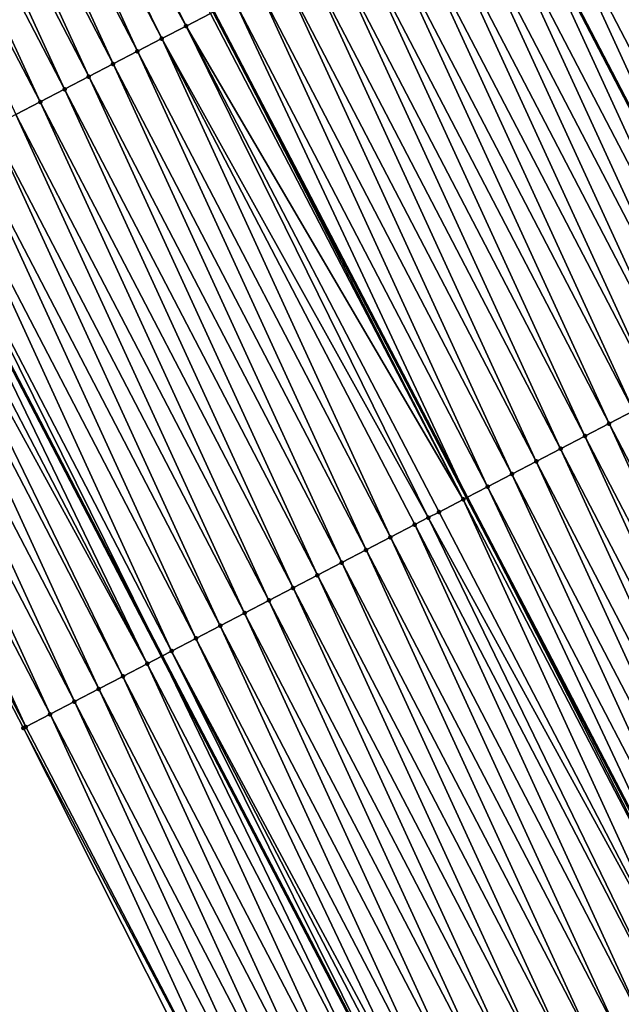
# Model space of a CAD drawing. Header units: feet. Extents: x 2007189 to 2022806, y 818621 to 837694.
# Tile 128 of 256: x 2012653 to 2012675, y 824358 to 824394. Entities that reach past the tile are written whole.
import ezdxf

# ---------------------------------------------------------------- set-up
doc = ezdxf.new("R2010")
doc.units = ezdxf.units.FT
doc.header["$MEASUREMENT"] = 0
for name, color, linetype, lineweight in [('EP_Travel Lane', 172, 'Continuous', 53), ('Road Shots', 141, 'Continuous', 100), ('Road X-Section', 40, 'Continuous', 13), ('STRIPING', 60, 'Continuous', 53)]:
    doc.layers.add(name, color=color, linetype=linetype, lineweight=lineweight)
doc.layers.add('I-77-MM17-21_SB-Surface-Border', color=7, linetype='Continuous')
doc.layers.add('I-77-MM17-21_SB-Surface-TIN', color=7, linetype='Continuous')

msp = doc.modelspace()

# ---------------------------------------------------------------- linework, layer by layer
at = {"layer": 'EP_Travel Lane'}
msp.add_polyline3d([(2012565.35025678, 824548.1889475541, 314.4666801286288), (2012574.58703865, 824530.4520222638, 314.177558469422), (2012583.824180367, 824512.7144059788, 313.9437251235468), (2012593.056692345, 824494.9996843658, 313.6434209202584), (2012602.301377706, 824477.2666879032, 313.366131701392), (2012611.546051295, 824459.5337140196, 313.0870633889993), (2012620.791108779, 824441.8000037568, 312.866161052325), (2012630.035731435, 824424.0671275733, 312.5793672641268), (2012639.280138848, 824406.3346642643, 312.2599583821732), (2012648.524767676, 824388.6017762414, 311.9740951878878), (2012657.769172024, 824370.8693188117, 311.654216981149), (2012667.013526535, 824353.136956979, 311.3267859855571), (2012676.258043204, 824335.4042840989, 311.0239363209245), (2012685.456891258, 824317.8059118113, 310.7501857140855), (2012694.788073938, 824299.9065756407, 310.4461438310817), (2012704.009719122, 824282.1618095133, 310.1459279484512), (2012713.203676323, 824264.4417138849, 309.8686167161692), (2012722.161592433, 824246.5589556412, 309.5883776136), (2012731.119442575, 824228.6763290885, 309.2977695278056), (2012740.077281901, 824210.7937241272, 309.0054674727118), (2012749.035120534, 824192.9111205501, 308.7130464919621)], dxfattribs=at)
at = {"layer": 'I-77-MM17-21_SB-Surface-Border', "color": 3, "linetype": 'Continuous', "lineweight": -3}
msp.add_polyline3d([(2012748.964039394, 824192.87401582, 308.7113129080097), (2012737.374596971, 824209.3837045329, 308.8898957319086), (2012726.943484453, 824226.4980180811, 309.0985566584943), (2012717.517336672, 824244.1362942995, 309.3712882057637), (2012707.493604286, 824261.4629746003, 309.6078329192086), (2012697.967863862, 824278.9978595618, 309.8783724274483), (2012688.789881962, 824296.7657538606, 310.1644651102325), (2012679.608976, 824314.8062503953, 310.4908795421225), (2012670.574648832, 824332.4504462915, 310.7736914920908), (2012661.707175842, 824350.3788972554, 311.1045327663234), (2012652.71538659, 824368.2424498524, 311.4477640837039), (2012643.510765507, 824385.9958914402, 311.7502810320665), (2012634.039258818, 824403.6107771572, 312.0315491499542), (2012624.766996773, 824421.3287756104, 312.3489803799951), (2012615.876803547, 824439.2450396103, 312.7023545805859), (2012606.506438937, 824456.9139413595, 312.8980087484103), (2012597.609483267, 824474.8277533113, 313.1850408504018), (2012588.562697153, 824492.6638592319, 313.4551944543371), (2012580.34654099, 824510.9024217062, 313.8097413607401), (2012571.833638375, 824529.0174791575, 314.0661513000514), (2012563.108735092, 824547.0209737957, 314.3837480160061)], dxfattribs=at)
at = {"layer": 'I-77-MM17-21_SB-Surface-TIN', "color": 128, "linetype": 'Continuous', "lineweight": -3}
for points in [[(2012658.648475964, 824393.86744035, 312.1677742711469), (2012649.827804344, 824411.8208882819, 312.4588733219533), (2012649.416284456, 824411.6066517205, 312.4629275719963)], [(2012658.648475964, 824393.86744035, 312.1677742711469), (2012659.535485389, 824394.3291916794, 312.1605450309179), (2012649.827804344, 824411.8208882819, 312.4588733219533)], [(2012657.761243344, 824393.406117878, 312.1411331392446), (2012648.926503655, 824411.3519393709, 312.4511778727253), (2012648.529050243, 824411.1453323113, 312.4360447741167)], [(2012658.648475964, 824393.86744035, 312.1677742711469), (2012649.416284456, 824411.6066517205, 312.4629275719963), (2012648.926503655, 824411.3519393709, 312.4511778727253)], [(2012657.761243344, 824393.406117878, 312.1411331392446), (2012658.648475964, 824393.86744035, 312.1677742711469), (2012648.926503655, 824411.3519393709, 312.4511778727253)], [(2012656.874039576, 824392.9447399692, 312.1188703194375), (2012648.529050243, 824411.1453323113, 312.4360447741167), (2012647.641850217, 824410.6839472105, 312.414350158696)], [(2012656.874039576, 824392.9447399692, 312.1188703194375), (2012657.761243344, 824393.406117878, 312.1411331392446), (2012648.529050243, 824411.1453323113, 312.4360447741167)], [(2012655.986874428, 824392.4832878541, 312.1024681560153), (2012647.641850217, 824410.6839472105, 312.414350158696), (2012646.75469815, 824410.2224699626, 312.3999331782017)], [(2012655.986874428, 824392.4832878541, 312.1024681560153), (2012656.874039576, 824392.9447399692, 312.1188703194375), (2012647.641850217, 824410.6839472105, 312.414350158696)], [(2012655.099713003, 824392.0218285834, 312.0866311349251), (2012646.75469815, 824410.2224699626, 312.3999331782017), (2012645.867528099, 824409.7610272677, 312.3827872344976)], [(2012655.099713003, 824392.0218285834, 312.0866311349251), (2012655.986874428, 824392.4832878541, 312.1024681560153), (2012646.75469815, 824410.2224699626, 312.3999331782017)], [(2012654.21258945, 824391.5602965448, 312.0765411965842), (2012645.867528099, 824409.7610272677, 312.3827872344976), (2012644.980401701, 824409.2995006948, 312.3722658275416)], [(2012654.21258945, 824391.5602965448, 312.0765411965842), (2012655.099713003, 824392.0218285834, 312.0866311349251), (2012645.867528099, 824409.7610272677, 312.3827872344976)], [(2012653.32541949, 824391.0988536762, 312.059408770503), (2012644.980401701, 824409.2995006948, 312.3722658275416), (2012644.093247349, 824408.8380278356, 312.3575022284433)], [(2012653.32541949, 824391.0988536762, 312.059408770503), (2012654.21258945, 824391.5602965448, 312.0765411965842), (2012644.980401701, 824409.2995006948, 312.3722658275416)], [(2012652.438244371, 824390.6374207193, 312.0414935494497), (2012653.32541949, 824391.0988536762, 312.059408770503), (2012644.093247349, 824408.8380278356, 312.3575022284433)], [(2012682.962324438, 824383.9732042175, 312.1286130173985), (2012674.617741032, 824402.1730165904, 312.5073854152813), (2012673.730526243, 824401.7116598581, 312.483450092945)], [(2012682.075129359, 824383.5118096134, 312.107668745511), (2012673.730526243, 824401.7116598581, 312.483450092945), (2012672.843332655, 824401.2502623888, 312.4627321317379)], [(2012682.075129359, 824383.5118096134, 312.107668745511), (2012682.962324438, 824383.9732042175, 312.1286130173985), (2012673.730526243, 824401.7116598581, 312.483450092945)], [(2012681.187979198, 824383.0503287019, 312.0935408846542), (2012672.843332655, 824401.2502623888, 312.4627321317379), (2012671.956151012, 824400.788841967, 312.4438268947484)], [(2012681.187979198, 824383.0503287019, 312.0935408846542), (2012682.075129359, 824383.5118096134, 312.107668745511), (2012672.843332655, 824401.2502623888, 312.4627321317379)], [(2012680.300824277, 824382.5888569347, 312.0786908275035), (2012671.956151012, 824400.788841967, 312.4438268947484), (2012671.068990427, 824400.3273810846, 312.4281171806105)], [(2012680.300824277, 824382.5888569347, 312.0786908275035), (2012681.187979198, 824383.0503287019, 312.0935408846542), (2012671.956151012, 824400.788841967, 312.4438268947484)], [(2012671.068990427, 824400.3273810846, 312.4281171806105), (2012670.181782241, 824399.8660089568, 312.4053522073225), (2012679.413618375, 824382.127480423, 312.0562721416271)], [(2012680.300824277, 824382.5888569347, 312.0786908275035), (2012671.068990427, 824400.3273810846, 312.4281171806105), (2012679.413618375, 824382.127480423, 312.0562721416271)], [(2012678.526475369, 824381.6659884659, 312.0430621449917), (2012670.181782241, 824399.8660089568, 312.4053522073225), (2012669.294604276, 824399.4045841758, 312.3868368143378)], [(2012678.526475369, 824381.6659884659, 312.0430621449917), (2012679.413618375, 824382.127480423, 312.0562721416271), (2012670.181782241, 824399.8660089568, 312.4053522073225)], [(2012677.639325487, 824381.2045070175, 312.0289766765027), (2012669.294604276, 824399.4045841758, 312.3868368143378), (2012668.407352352, 824398.9432987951, 312.3572662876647)], [(2012677.639325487, 824381.2045070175, 312.0289766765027), (2012678.526475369, 824381.6659884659, 312.0430621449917), (2012669.294604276, 824399.4045841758, 312.3868368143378)], [(2012676.752160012, 824380.7430555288, 312.0125250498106), (2012668.407352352, 824398.9432987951, 312.3572662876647), (2012667.520143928, 824398.4819298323, 312.3342969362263)], [(2012676.752160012, 824380.7430555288, 312.0125250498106), (2012677.639325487, 824381.2045070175, 312.0289766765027), (2012668.407352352, 824398.9432987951, 312.3572662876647)], [(2012675.864973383, 824380.2816446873, 311.9928631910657), (2012667.520143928, 824398.4819298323, 312.3342969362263), (2012666.632952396, 824398.0205284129, 312.3138909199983)], [(2012675.864973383, 824380.2816446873, 311.9928631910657), (2012676.752160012, 824380.7430555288, 312.0125250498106), (2012667.520143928, 824398.4819298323, 312.3342969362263)], [(2012674.977834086, 824379.8201429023, 311.9803838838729), (2012666.632952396, 824398.0205284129, 312.3138909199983), (2012665.745780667, 824397.5590889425, 312.2964901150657)], [(2012674.977834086, 824379.8201429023, 311.9803838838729), (2012675.864973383, 824380.2816446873, 311.9928631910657), (2012666.632952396, 824398.0205284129, 312.3138909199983)], [(2012674.090704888, 824379.3586217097, 311.9694373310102), (2012665.745780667, 824397.5590889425, 312.2964901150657), (2012664.858625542, 824397.0976175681, 312.2816090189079)], [(2012674.090704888, 824379.3586217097, 311.9694373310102), (2012674.977834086, 824379.8201429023, 311.9803838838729), (2012665.745780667, 824397.5590889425, 312.2964901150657)], [(2012673.2035369, 824378.8971750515, 311.9526042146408), (2012664.858625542, 824397.0976175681, 312.2816090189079), (2012663.971438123, 824396.6362082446, 312.2618272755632)], [(2012673.2035369, 824378.8971750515, 311.9526042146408), (2012674.090704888, 824379.3586217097, 311.9694373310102), (2012664.858625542, 824397.0976175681, 312.2816090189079)], [(2012672.316393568, 824378.435681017, 311.9395127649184), (2012663.971438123, 824396.6362082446, 312.2618272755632), (2012663.084244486, 824396.17481087, 312.2411018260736)], [(2012672.316393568, 824378.435681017, 311.9395127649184), (2012673.2035369, 824378.8971750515, 311.9526042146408), (2012663.971438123, 824396.6362082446, 312.2618272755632)], [(2012671.429266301, 824377.974156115, 311.9288591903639), (2012663.084244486, 824396.17481087, 312.2411018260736), (2012662.197066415, 824395.7133835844, 312.2227386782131)], [(2012671.429266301, 824377.974156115, 311.9288591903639), (2012672.316393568, 824378.435681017, 311.9395127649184), (2012663.084244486, 824396.17481087, 312.2411018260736)], [(2012670.542157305, 824377.512596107, 311.9209782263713), (2012662.197066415, 824395.7133835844, 312.2227386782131), (2012661.309882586, 824395.2519673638, 312.2035016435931)], [(2012670.542157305, 824377.512596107, 311.9209782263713), (2012671.429266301, 824377.974156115, 311.9288591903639), (2012662.197066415, 824395.7133835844, 312.2227386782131)], [(2012669.655033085, 824377.0510653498, 311.9107870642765), (2012661.309882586, 824395.2519673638, 312.2035016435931), (2012660.422709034, 824394.790531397, 312.1858241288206)], [(2012669.655033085, 824377.0510653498, 311.9107870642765), (2012670.542157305, 824377.512596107, 311.9209782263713), (2012661.309882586, 824395.2519673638, 312.2035016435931)], [(2012660.422709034, 824394.790531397, 312.1858241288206), (2012659.652855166, 824394.3902217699, 312.1638891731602), (2012668.900572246, 824376.6586491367, 311.8961685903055)], [(2012669.655033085, 824377.0510653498, 311.9107870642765), (2012660.422709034, 824394.790531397, 312.1858241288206), (2012668.900572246, 824376.6586491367, 311.8961685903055)], [(2012668.767862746, 824376.5896232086, 311.8935972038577), (2012659.652855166, 824394.3902217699, 312.1638891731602), (2012659.535485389, 824394.3291916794, 312.1605450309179)], [(2012668.767862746, 824376.5896232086, 311.8935972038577), (2012668.900572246, 824376.6586491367, 311.8961685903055), (2012659.652855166, 824394.3902217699, 312.1638891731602)], [(2012668.767862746, 824376.5896232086, 311.8935972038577), (2012659.535485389, 824394.3291916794, 312.1605450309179), (2012658.648475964, 824393.86744035, 312.1677742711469)], [(2012667.488977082, 824375.9243203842, 311.87618611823), (2012658.648475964, 824393.86744035, 312.1677742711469), (2012657.761243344, 824393.406117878, 312.1411331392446)], [(2012667.488977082, 824375.9243203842, 311.87618611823), (2012667.880767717, 824376.1280363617, 311.8878359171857), (2012658.648475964, 824393.86744035, 312.1677742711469)], [(2012667.880767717, 824376.1280363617, 311.8878359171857), (2012668.767862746, 824376.5896232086, 311.8935972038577), (2012658.648475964, 824393.86744035, 312.1677742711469)], [(2012666.106266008, 824375.2054614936, 311.8290191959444), (2012657.761243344, 824393.406117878, 312.1411331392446), (2012656.874039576, 824392.9447399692, 312.1188703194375)], [(2012666.106266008, 824375.2054614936, 311.8290191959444), (2012666.993494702, 824375.6667915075, 311.8550646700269), (2012657.761243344, 824393.406117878, 312.1411331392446)], [(2012666.993494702, 824375.6667915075, 311.8550646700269), (2012667.488977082, 824375.9243203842, 311.87618611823), (2012657.761243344, 824393.406117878, 312.1411331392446)], [(2012665.219093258, 824374.744023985, 311.8114634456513), (2012656.874039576, 824392.9447399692, 312.1188703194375), (2012655.986874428, 824392.4832878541, 312.1024681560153)], [(2012665.219093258, 824374.744023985, 311.8114634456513), (2012666.106266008, 824375.2054614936, 311.8290191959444), (2012656.874039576, 824392.9447399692, 312.1188703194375)], [(2012664.331893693, 824374.2826379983, 311.789838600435), (2012655.986874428, 824392.4832878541, 312.1024681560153), (2012655.099713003, 824392.0218285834, 312.0866311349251)], [(2012664.331893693, 824374.2826379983, 311.789838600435), (2012665.219093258, 824374.744023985, 311.8114634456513), (2012655.986874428, 824392.4832878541, 312.1024681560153)], [(2012663.44472461, 824373.821193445, 311.772839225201), (2012655.099713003, 824392.0218285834, 312.0866311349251), (2012654.21258945, 824391.5602965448, 312.0765411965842)], [(2012663.44472461, 824373.821193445, 311.772839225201), (2012664.331893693, 824374.2826379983, 311.789838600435), (2012655.099713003, 824392.0218285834, 312.0866311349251)], [(2012662.557563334, 824373.3597338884, 311.7570248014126), (2012654.21258945, 824391.5602965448, 312.0765411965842), (2012653.32541949, 824391.0988536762, 312.059408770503)], [(2012662.557563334, 824373.3597338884, 311.7570248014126), (2012663.44472461, 824373.821193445, 311.772839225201), (2012654.21258945, 824391.5602965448, 312.0765411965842)], [(2012661.670397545, 824372.8982830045, 311.7405253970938), (2012653.32541949, 824391.0988536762, 312.059408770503), (2012652.438244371, 824390.6374207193, 312.0414935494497)], [(2012661.670397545, 824372.8982830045, 311.7405253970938), (2012662.557563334, 824373.3597338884, 311.7570248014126), (2012653.32541949, 824391.0988536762, 312.059408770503)], [(2012660.783233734, 824372.4368283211, 311.7243260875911), (2012652.438244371, 824390.6374207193, 312.0414935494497), (2012651.551110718, 824390.1759080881, 312.0298708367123)], [(2012660.783233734, 824372.4368283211, 311.7243260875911), (2012661.670397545, 824372.8982830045, 311.7405253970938), (2012652.438244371, 824390.6374207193, 312.0414935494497)], [(2012659.896062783, 824371.9753873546, 311.7070434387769), (2012651.551110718, 824390.1759080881, 312.0298708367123), (2012650.663951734, 824389.7144441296, 312.0144040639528)], [(2012659.896062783, 824371.9753873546, 311.7070434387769), (2012660.783233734, 824372.4368283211, 311.7243260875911), (2012651.551110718, 824390.1759080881, 312.0298708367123)], [(2012659.008901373, 824371.5139280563, 311.6912086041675), (2012650.663951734, 824389.7144441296, 312.0144040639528), (2012649.776819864, 824389.2529280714, 312.0030520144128)], [(2012659.008901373, 824371.5139280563, 311.6912086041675), (2012659.896062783, 824371.9753873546, 311.7070434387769), (2012650.663951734, 824389.7144441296, 312.0144040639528)], [(2012658.121643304, 824371.0526544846, 311.660705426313), (2012649.776819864, 824389.2529280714, 312.0030520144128), (2012648.889632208, 824388.7915192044, 311.9832342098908)], [(2012658.121643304, 824371.0526544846, 311.660705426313), (2012659.008901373, 824371.5139280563, 311.6912086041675), (2012649.776819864, 824389.2529280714, 312.0030520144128)], [(2012648.889632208, 824388.7915192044, 311.9832342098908), (2012648.524767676, 824388.6017762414, 311.9740951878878), (2012657.769172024, 824370.8693188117, 311.654216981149)], [(2012658.121643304, 824371.0526544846, 311.660705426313), (2012648.889632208, 824388.7915192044, 311.9832342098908), (2012657.769172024, 824370.8693188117, 311.654216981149)], [(2012657.234478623, 824370.5912014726, 311.6443741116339), (2012648.002428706, 824388.3301407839, 311.9610117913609), (2012647.62364376, 824388.133157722, 311.9515845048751)], [(2012657.234478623, 824370.5912014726, 311.6443741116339), (2012648.524767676, 824388.6017762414, 311.9740951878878), (2012648.002428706, 824388.3301407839, 311.9610117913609)], [(2012657.234478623, 824370.5912014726, 311.6443741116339), (2012657.769172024, 824370.8693188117, 311.654216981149), (2012648.524767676, 824388.6017762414, 311.9740951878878)], [(2012656.347162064, 824370.1300402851, 311.6049950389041), (2012647.62364376, 824388.133157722, 311.9515845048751), (2012647.115142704, 824387.8689208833, 311.9262697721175)], [(2012656.347162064, 824370.1300402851, 311.6049950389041), (2012657.234478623, 824370.5912014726, 311.6443741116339), (2012647.62364376, 824388.133157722, 311.9515845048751)], [(2012655.459811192, 824369.6689450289, 311.5604088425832), (2012647.115142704, 824387.8689208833, 311.9262697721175), (2012646.227763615, 824387.4078798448, 311.8774015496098)], [(2012655.459811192, 824369.6689450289, 311.5604088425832), (2012656.347162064, 824370.1300402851, 311.6049950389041), (2012647.115142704, 824387.8689208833, 311.9262697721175)], [(2012654.572516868, 824369.2077411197, 311.5244038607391), (2012646.227763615, 824387.4078798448, 311.8774015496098), (2012645.340428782, 824386.9467537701, 311.8352493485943)], [(2012654.572516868, 824369.2077411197, 311.5244038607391), (2012655.459811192, 824369.6689450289, 311.5604088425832), (2012646.227763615, 824387.4078798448, 311.8774015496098)], [(2012653.685216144, 824368.7465495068, 311.4874277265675), (2012645.340428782, 824386.9467537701, 311.8352493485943), (2012644.453108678, 824386.4855993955, 311.7953322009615)], [(2012653.685216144, 824368.7465495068, 311.4874277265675), (2012654.572516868, 824369.2077411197, 311.5244038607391), (2012645.340428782, 824386.9467537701, 311.8352493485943)], [(2012652.797921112, 824368.2853469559, 311.4513154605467), (2012644.453108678, 824386.4855993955, 311.7953322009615), (2012643.565773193, 824386.0244745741, 311.7530809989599)], [(2012652.797921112, 824368.2853469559, 311.4513154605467), (2012653.685216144, 824368.7465495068, 311.4874277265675), (2012644.453108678, 824386.4855993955, 311.7953322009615)], [(2012652.797921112, 824368.2853469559, 311.4513154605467), (2012643.565773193, 824386.0244745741, 311.7530809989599), (2012643.510765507, 824385.9958914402, 311.7502810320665)], [(2012652.71538659, 824368.2424498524, 311.4477640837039), (2012652.797921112, 824368.2853469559, 311.4513154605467), (2012643.510765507, 824385.9958914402, 311.7502810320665)], [(2012683.322564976, 824361.6200471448, 311.6239926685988), (2012674.977834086, 824379.8201429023, 311.9803838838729), (2012674.090704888, 824379.3586217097, 311.9694373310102)], [(2012682.435437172, 824361.1585232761, 311.613257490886), (2012674.090704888, 824379.3586217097, 311.9694373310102), (2012673.2035369, 824378.8971750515, 311.9526042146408)], [(2012682.435437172, 824361.1585232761, 311.613257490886), (2012683.322564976, 824361.6200471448, 311.6239926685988), (2012674.090704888, 824379.3586217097, 311.9694373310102)], [(2012681.548295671, 824360.6970257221, 311.6004440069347), (2012673.2035369, 824378.8971750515, 311.9526042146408), (2012672.316393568, 824378.435681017, 311.9395127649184)], [(2012681.548295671, 824360.6970257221, 311.6004440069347), (2012682.435437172, 824361.1585232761, 311.613257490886), (2012673.2035369, 824378.8971750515, 311.9526042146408)], [(2012680.661215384, 824360.2354105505, 311.596919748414), (2012672.316393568, 824378.435681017, 311.9395127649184), (2012671.429266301, 824377.974156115, 311.9288591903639)], [(2012680.661215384, 824360.2354105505, 311.596919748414), (2012681.548295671, 824360.6970257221, 311.6004440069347), (2012672.316393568, 824378.435681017, 311.9395127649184)], [(2012679.774109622, 824359.7738443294, 311.5895294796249), (2012671.429266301, 824377.974156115, 311.9288591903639), (2012670.542157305, 824377.512596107, 311.9209782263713)], [(2012679.774109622, 824359.7738443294, 311.5895294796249), (2012680.661215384, 824360.2354105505, 311.596919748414), (2012671.429266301, 824377.974156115, 311.9288591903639)], [(2012678.88697271, 824359.3123379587, 311.5774123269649), (2012670.542157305, 824377.512596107, 311.9209782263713), (2012669.655033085, 824377.0510653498, 311.9107870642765)], [(2012678.88697271, 824359.3123379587, 311.5774123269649), (2012679.774109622, 824359.7738443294, 311.5895294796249), (2012670.542157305, 824377.512596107, 311.9209782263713)], [(2012669.655033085, 824377.0510653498, 311.9107870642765), (2012668.900572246, 824376.6586491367, 311.8961685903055), (2012678.14787761, 824358.9278659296, 311.5660725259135)], [(2012678.88697271, 824359.3123379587, 311.5774123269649), (2012669.655033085, 824377.0510653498, 311.9107870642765), (2012678.14787761, 824358.9278659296, 311.5660725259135)], [(2012677.11269376, 824358.3893350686, 311.5523999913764), (2012668.767862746, 824376.5896232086, 311.8935972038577), (2012667.880767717, 824376.1280363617, 311.8878359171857)], [(2012677.999825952, 824358.850850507, 311.5638009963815), (2012668.900572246, 824376.6586491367, 311.8961685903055), (2012668.767862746, 824376.5896232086, 311.8935972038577)], [(2012677.11269376, 824358.3893350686, 311.5523999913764), (2012677.999825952, 824358.850850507, 311.5638009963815), (2012668.767862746, 824376.5896232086, 311.8935972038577)], [(2012677.999825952, 824358.850850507, 311.5638009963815), (2012678.14787761, 824358.9278659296, 311.5660725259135), (2012668.900572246, 824376.6586491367, 311.8961685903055)], [(2012677.11269376, 824358.3893350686, 311.5523999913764), (2012667.880767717, 824376.1280363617, 311.8878359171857), (2012667.488977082, 824375.9243203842, 311.87618611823)], [(2012676.225465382, 824357.9280044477, 311.5264024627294), (2012667.488977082, 824375.9243203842, 311.87618611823), (2012666.993494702, 824375.6667915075, 311.8550646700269)], [(2012676.225465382, 824357.9280044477, 311.5264024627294), (2012677.11269376, 824358.3893350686, 311.5523999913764), (2012667.488977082, 824375.9243203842, 311.87618611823)], [(2012675.33825146, 824357.4666460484, 311.5025988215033), (2012666.993494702, 824375.6667915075, 311.8550646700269), (2012666.106266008, 824375.2054614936, 311.8290191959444)], [(2012675.33825146, 824357.4666460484, 311.5025988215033), (2012676.225465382, 824357.9280044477, 311.5264024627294), (2012666.993494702, 824375.6667915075, 311.8550646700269)], [(2012674.451035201, 824357.0052921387, 311.4784405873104), (2012666.106266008, 824375.2054614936, 311.8290191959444), (2012665.219093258, 824374.744023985, 311.8114634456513)], [(2012674.451035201, 824357.0052921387, 311.4784405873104), (2012675.33825146, 824357.4666460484, 311.5025988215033), (2012666.106266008, 824375.2054614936, 311.8290191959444)], [(2012673.563871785, 824356.5438366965, 311.4623011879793), (2012665.219093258, 824374.744023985, 311.8114634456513), (2012664.331893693, 824374.2826379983, 311.789838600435)], [(2012673.563871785, 824356.5438366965, 311.4623011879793), (2012674.451035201, 824357.0052921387, 311.4784405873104), (2012665.219093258, 824374.744023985, 311.8114634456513)], [(2012672.676707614, 824356.0823827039, 311.4460473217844), (2012664.331893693, 824374.2826379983, 311.789838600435), (2012663.44472461, 824373.821193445, 311.772839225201)], [(2012672.676707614, 824356.0823827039, 311.4460473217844), (2012673.563871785, 824356.5438366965, 311.4623011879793), (2012664.331893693, 824374.2826379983, 311.789838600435)], [(2012671.789542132, 824355.62093123, 311.4295945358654), (2012663.44472461, 824373.821193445, 311.772839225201), (2012662.557563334, 824373.3597338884, 311.7570248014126)], [(2012671.789542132, 824355.62093123, 311.4295945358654), (2012672.676707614, 824356.0823827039, 311.4460473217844), (2012663.44472461, 824373.821193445, 311.772839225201)], [(2012670.902372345, 824355.1594880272, 311.4124884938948), (2012662.557563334, 824373.3597338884, 311.7570248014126), (2012661.670397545, 824372.8982830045, 311.7405253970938)], [(2012670.902372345, 824355.1594880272, 311.4124884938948), (2012671.789542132, 824355.62093123, 311.4295945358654), (2012662.557563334, 824373.3597338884, 311.7570248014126)], [(2012670.015213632, 824354.698023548, 311.3970628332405), (2012661.670397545, 824372.8982830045, 311.7405253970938), (2012660.783233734, 824372.4368283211, 311.7243260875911)], [(2012670.015213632, 824354.698023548, 311.3970628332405), (2012670.902372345, 824355.1594880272, 311.4124884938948), (2012661.670397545, 824372.8982830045, 311.7405253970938)], [(2012669.128032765, 824354.2366016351, 311.3782753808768), (2012660.783233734, 824372.4368283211, 311.7243260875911), (2012659.896062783, 824371.9753873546, 311.7070434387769)], [(2012669.128032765, 824354.2366016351, 311.3782753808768), (2012670.015213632, 824354.698023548, 311.3970628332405), (2012660.783233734, 824372.4368283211, 311.7243260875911)], [(2012668.240845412, 824353.7751921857, 311.3585035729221), (2012659.896062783, 824371.9753873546, 311.7070434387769), (2012659.008901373, 824371.5139280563, 311.6912086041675)], [(2012668.240845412, 824353.7751921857, 311.3585035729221), (2012669.128032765, 824354.2366016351, 311.3782753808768), (2012659.896062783, 824371.9753873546, 311.7070434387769)], [(2012667.582665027, 824353.4329109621, 311.3422189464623), (2012659.008901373, 824371.5139280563, 311.6912086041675), (2012658.121643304, 824371.0526544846, 311.660705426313)], [(2012667.582665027, 824353.4329109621, 311.3422189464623), (2012668.240845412, 824353.7751921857, 311.3585035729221), (2012659.008901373, 824371.5139280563, 311.6912086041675)], [(2012658.121643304, 824371.0526544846, 311.660705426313), (2012657.769172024, 824370.8693188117, 311.654216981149), (2012667.013526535, 824353.136956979, 311.3267859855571)], [(2012667.353627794, 824353.313840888, 311.3341390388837), (2012658.121643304, 824371.0526544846, 311.660705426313), (2012667.013526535, 824353.136956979, 311.3267859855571)], [(2012667.353627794, 824353.313840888, 311.3341390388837), (2012667.582665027, 824353.4329109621, 311.3422189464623), (2012658.121643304, 824371.0526544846, 311.660705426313)], [(2012666.466444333, 824352.8524239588, 311.3149579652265), (2012657.769172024, 824370.8693188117, 311.654216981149), (2012657.234478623, 824370.5912014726, 311.6443741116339)], [(2012666.466444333, 824352.8524239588, 311.3149579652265), (2012667.013526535, 824353.136956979, 311.3267859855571), (2012657.769172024, 824370.8693188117, 311.654216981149)], [(2012665.579133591, 824352.3912515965, 311.2764614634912), (2012657.234478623, 824370.5912014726, 311.6443741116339), (2012656.347162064, 824370.1300402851, 311.6049950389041)], [(2012665.579133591, 824352.3912515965, 311.2764614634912), (2012666.466444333, 824352.8524239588, 311.3149579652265), (2012657.234478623, 824370.5912014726, 311.6443741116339)], [(2012664.69177846, 824351.9301645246, 311.2312288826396), (2012656.347162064, 824370.1300402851, 311.6049950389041), (2012655.459811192, 824369.6689450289, 311.5604088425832)], [(2012664.69177846, 824351.9301645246, 311.2312288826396), (2012665.579133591, 824352.3912515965, 311.2764614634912), (2012656.347162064, 824370.1300402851, 311.6049950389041)], [(2012663.804459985, 824351.4690070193, 311.1915590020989), (2012655.459811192, 824369.6689450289, 311.5604088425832), (2012654.572516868, 824369.2077411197, 311.5244038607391)], [(2012663.804459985, 824351.4690070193, 311.1915590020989), (2012664.69177846, 824351.9301645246, 311.2312288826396), (2012655.459811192, 824369.6689450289, 311.5604088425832)], [(2012662.917165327, 824351.007803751, 311.1555033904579), (2012654.572516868, 824369.2077411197, 311.5244038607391), (2012653.685216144, 824368.7465495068, 311.4874277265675)], [(2012662.917165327, 824351.007803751, 311.1555033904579), (2012663.804459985, 824351.4690070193, 311.1915590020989), (2012654.572516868, 824369.2077411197, 311.5244038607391)], [(2012662.029872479, 824350.546597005, 311.1197224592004), (2012653.685216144, 824368.7465495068, 311.4874277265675), (2012652.797921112, 824368.2853469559, 311.4513154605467)], [(2012662.029872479, 824350.546597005, 311.1197224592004), (2012662.917165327, 824351.007803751, 311.1555033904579), (2012653.685216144, 824368.7465495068, 311.4874277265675)], [(2012662.029872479, 824350.546597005, 311.1197224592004), (2012652.797921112, 824368.2853469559, 311.4513154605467), (2012652.71538659, 824368.2424498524, 311.4477640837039)], [(2012661.707175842, 824350.3788972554, 311.1045327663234), (2012662.029872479, 824350.546597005, 311.1197224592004), (2012652.71538659, 824368.2424498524, 311.4477640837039)]]:
    msp.add_3dface(points, dxfattribs=at)
at = {"layer": 'Road Shots', "lineweight": 100}
for p in [(2012658.648475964, 824393.86744035, 312.1677742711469), (2012657.761243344, 824393.406117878, 312.1411331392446), (2012656.874039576, 824392.9447399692, 312.1188703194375), (2012655.986874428, 824392.4832878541, 312.1024681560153), (2012655.099713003, 824392.0218285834, 312.0866311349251), (2012654.21258945, 824391.5602965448, 312.0765411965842), (2012653.32541949, 824391.0988536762, 312.059408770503), (2012674.090704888, 824379.3586217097, 311.9694373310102), (2012673.2035369, 824378.8971750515, 311.9526042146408), (2012672.316393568, 824378.435681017, 311.9395127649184), (2012671.429266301, 824377.974156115, 311.9288591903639), (2012670.542157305, 824377.512596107, 311.9209782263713), (2012669.655033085, 824377.0510653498, 311.9107870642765), (2012668.767862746, 824376.5896232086, 311.8935972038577), (2012667.880767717, 824376.1280363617, 311.8878359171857), (2012667.488977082, 824375.9243203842, 311.87618611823), (2012666.993494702, 824375.6667915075, 311.8550646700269), (2012666.106266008, 824375.2054614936, 311.8290191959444), (2012665.219093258, 824374.744023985, 311.8114634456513), (2012664.331893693, 824374.2826379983, 311.789838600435), (2012663.44472461, 824373.821193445, 311.772839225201), (2012662.557563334, 824373.3597338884, 311.7570248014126), (2012661.670397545, 824372.8982830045, 311.7405253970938), (2012660.783233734, 824372.4368283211, 311.7243260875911), (2012659.896062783, 824371.9753873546, 311.7070434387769), (2012659.008901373, 824371.5139280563, 311.6912086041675), (2012658.121643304, 824371.0526544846, 311.660705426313), (2012657.234478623, 824370.5912014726, 311.6443741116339), (2012656.347162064, 824370.1300402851, 311.6049950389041), (2012655.459811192, 824369.6689450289, 311.5604088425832), (2012654.572516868, 824369.2077411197, 311.5244038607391), (2012653.685216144, 824368.7465495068, 311.4874277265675), (2012652.71538659, 824368.2424498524, 311.4477640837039), (2012652.797921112, 824368.2853469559, 311.4513154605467)]:
    msp.add_point(p, dxfattribs=at)
at = {"layer": 'Road X-Section', "extrusion": (-0.4616127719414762, 0.8869667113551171, 0.01427241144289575), "elevation": -197854.564843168, "flags": 128}
msp.add_lwpolyline([(-2165963.574179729, 3136.534845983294), (-2165962.57417973, 3136.585129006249), (-2165961.574179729, 3136.630790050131), (-2165960.57417973, 3136.674463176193), (-2165959.57417973, 3136.706775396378), (-2165958.57417973, 3136.747960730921), (-2165957.574179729, 3136.786954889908), (-2165956.57417973, 3136.80478392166), (-2165956.422570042, 3136.80515387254), (-2165956.095903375, 3136.803703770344), (-2165955.574179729, 3136.79199810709), (-2165954.57417973, 3136.770822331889), (-2165953.574179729, 3136.748286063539), (-2165952.57417973, 3136.726046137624), (-2165951.574179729, 3136.708383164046), (-2165950.57417973, 3136.688631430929), (-2165949.574179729, 3136.664693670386), (-2165948.57417973, 3136.643973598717), (-2165947.574179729, 3136.625066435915), (-2165946.57417973, 3136.609355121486), (-2165945.574179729, 3136.586587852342), (-2165944.574179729, 3136.568070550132), (-2165943.574179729, 3136.538497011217), (-2165942.574179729, 3136.51552531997), (-2165941.57417973, 3136.495117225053), (-2165940.574179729, 3136.477714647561), (-2165939.574179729, 3136.46283203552), (-2165938.574179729, 3136.443048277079), (-2165937.57417973, 3136.422320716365), (-2165936.57417973, 3136.403955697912), (-2165935.574179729, 3136.384716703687), (-2165934.57417973, 3136.36703738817), (-2165933.57417973, 3136.341755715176), (-2165932.57417973, 3136.348985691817), (-2165931.57417973, 3136.322341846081), (-2165930.57417973, 3136.300076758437), (-2165929.57417973, 3136.283672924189), (-2165928.57417973, 3136.267834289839), (-2165927.574179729, 3136.25774332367), (-2165926.57417973, 3136.240609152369), (-2165925.574179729, 3136.222692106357), (-2165924.57417973, 3136.211068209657), (-2165923.57417973, 3136.19559986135), (-2165922.57417973, 3136.18424665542), (-2165921.574179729, 3136.164426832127), (-2165920.574179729, 3136.142202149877), (-2165920.147236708, 3136.132773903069), (-2165919.57417973, 3136.107456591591), (-2165918.57417973, 3136.058583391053), (-2165917.574179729, 3136.016426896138), (-2165916.574179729, 3135.976505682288), (-2165915.574179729, 3135.934250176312), (-2165915.512189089, 3135.931449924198)], dxfattribs=at)
at = {"layer": 'Road X-Section', "extrusion": (-0.4616127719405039, 0.8869667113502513, 0.01427241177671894), "elevation": -197874.564845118, "flags": 128}
msp.add_lwpolyline([(-2165962.574179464, 3136.590282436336), (-2165961.574179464, 3136.634996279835), (-2165960.574179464, 3136.681454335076), (-2165959.574179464, 3136.721528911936), (-2165958.574179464, 3136.74670926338), (-2165957.583162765, 3136.766286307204), (-2165957.574179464, 3136.766267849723), (-2165956.574179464, 3136.759258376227), (-2165956.564019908, 3136.75912913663), (-2165955.574179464, 3136.739946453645), (-2165954.574179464, 3136.710035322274), (-2165953.574179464, 3136.68197524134), (-2165952.574179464, 3136.657823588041), (-2165951.574179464, 3136.636468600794), (-2165950.574179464, 3136.613656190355), (-2165949.574179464, 3136.595363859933), (-2165948.574179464, 3136.574417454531), (-2165947.574179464, 3136.560288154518), (-2165946.574179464, 3136.545436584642), (-2165945.574179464, 3136.52301563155), (-2165944.574179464, 3136.509804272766), (-2165943.574179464, 3136.495717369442), (-2165942.574179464, 3136.479264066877), (-2165941.574179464, 3136.45960020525), (-2165940.574179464, 3136.447119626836), (-2165939.574179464, 3136.436171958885), (-2165938.574179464, 3136.419337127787), (-2165937.574179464, 3136.406244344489), (-2165936.574179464, 3136.395589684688), (-2165935.574179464, 3136.387707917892), (-2165934.574179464, 3136.377515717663), (-2165933.574179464, 3136.360324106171), (-2165932.574179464, 3136.35456223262), (-2165932.132591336, 3136.342911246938), (-2165931.574179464, 3136.32178764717), (-2165930.574179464, 3136.295739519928), (-2165929.574179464, 3136.278181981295), (-2165928.574179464, 3136.256554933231), (-2165927.574179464, 3136.239553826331), (-2165926.574179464, 3136.22373779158), (-2165925.574179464, 3136.207236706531), (-2165924.574179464, 3136.19103574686), (-2165923.574179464, 3136.173751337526), (-2165922.574179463, 3136.157914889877), (-2165921.574179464, 3136.127408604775), (-2165920.574179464, 3136.111075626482), (-2165919.574179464, 3136.071692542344), (-2165918.574179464, 3136.02710180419), (-2165917.574179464, 3135.991093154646), (-2165916.574179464, 3135.954113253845), (-2165915.574179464, 3135.917997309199), (-2165915.481162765, 3135.914445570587)], dxfattribs=at)
at = {"layer": 'Road X-Section', "extrusion": (-0.4616127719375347, 0.8869667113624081, 0.01427241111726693), "elevation": -197894.5648293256, "flags": 128}
msp.add_lwpolyline([(-2165963.574181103, 3136.456234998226), (-2165962.574181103, 3136.497196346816), (-2165961.574181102, 3136.538041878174), (-2165960.574181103, 3136.581273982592), (-2165959.574181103, 3136.615901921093), (-2165958.574181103, 3136.656015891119), (-2165957.574181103, 3136.696937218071), (-2165956.789939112, 3136.701234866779), (-2165956.660320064, 3136.700207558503), (-2165956.574181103, 3136.698973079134), (-2165955.574181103, 3136.674596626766), (-2165954.574181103, 3136.649752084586), (-2165953.574181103, 3136.629548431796), (-2165952.574181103, 3136.611905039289), (-2165951.574181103, 3136.595657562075), (-2165950.574181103, 3136.578855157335), (-2165949.574181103, 3136.560466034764), (-2165948.574181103, 3136.542359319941), (-2165947.574181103, 3136.523555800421), (-2165946.574181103, 3136.507358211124), (-2165945.574181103, 3136.486788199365), (-2165944.574181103, 3136.472734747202), (-2165943.574181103, 3136.450342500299), (-2165942.574181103, 3136.425000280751), (-2165941.574181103, 3136.407530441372), (-2165940.574181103, 3136.39333915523), (-2165939.574181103, 3136.376038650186), (-2165938.574181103, 3136.365302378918), (-2165937.574181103, 3136.352487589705), (-2165936.574181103, 3136.348962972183), (-2165935.574181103, 3136.341571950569), (-2165934.574181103, 3136.329453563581), (-2165933.574181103, 3136.315840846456), (-2165932.574181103, 3136.304438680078), (-2165931.574181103, 3136.278438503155), (-2165930.574181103, 3136.254632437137), (-2165929.574181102, 3136.230471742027), (-2165928.574181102, 3136.214330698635), (-2165927.574181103, 3136.19807517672), (-2165926.574181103, 3136.181620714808), (-2165925.574181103, 3136.164512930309), (-2165924.574181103, 3136.149085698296), (-2165923.574181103, 3136.130296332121), (-2165922.574181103, 3136.110522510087), (-2165921.832320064, 3136.094236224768), (-2165921.574181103, 3136.086155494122), (-2165920.574181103, 3136.066972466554), (-2165919.574181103, 3136.02847204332), (-2165918.574181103, 3135.983234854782), (-2165917.574181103, 3135.943560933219), (-2165916.574181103, 3135.907501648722), (-2165915.574181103, 3135.871717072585), (-2165915.21051054, 3135.856525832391)], dxfattribs=at)
at = {"layer": 'STRIPING'}
for points in [[(2012587.051699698, 824559.5028578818, 314.8862469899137), (2012596.300817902, 824541.7723872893, 314.5959079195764), (2012605.549850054, 824524.042081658, 314.292366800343), (2012614.787607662, 824506.3032476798, 314.0206314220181), (2012624.020078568, 824488.5634994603, 313.7678796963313), (2012633.25247982, 824470.8238850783, 313.5045572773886), (2012642.485057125, 824453.083932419, 313.2679525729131), (2012651.717166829, 824435.3448782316, 312.9603876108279), (2012660.949391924, 824417.6056023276, 312.6703330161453), (2012670.181782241, 824399.8660089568, 312.4053522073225), (2012679.413618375, 824382.127480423, 312.0562721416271), (2012688.64563598, 824364.3886031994, 311.7347309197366), (2012697.877896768, 824346.6492587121, 311.4500927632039), (2012707.035806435, 824328.8834475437, 311.1690835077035), (2012716.248721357, 824311.1536712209, 310.8617091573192), (2012725.536095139, 824293.4430956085, 310.5784337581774), (2012734.823249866, 824275.7289198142, 310.2914701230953), (2012744.082838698, 824258.0037017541, 310.0145006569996), (2012753.342456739, 824240.2784277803, 309.7419706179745), (2012762.601949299, 824222.5533940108, 309.450370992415), (2012771.861349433, 824204.8285371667, 309.1447266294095), (2012781.120912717, 824187.103368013, 308.8638752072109)], [(2012576.425141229, 824553.9624606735, 314.7001730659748), (2012585.674184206, 824536.2321297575, 314.398576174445), (2012594.923347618, 824518.5015679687, 314.1154599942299), (2012604.1670342, 824500.7787343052, 313.8431625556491), (2012613.414701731, 824483.0472566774, 313.5679359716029), (2012622.662406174, 824465.3157082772, 313.2983035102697), (2012631.91029542, 824447.5838055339, 313.0566632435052), (2012641.157907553, 824429.8524341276, 312.7730429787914), (2012650.405366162, 824412.1213570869, 312.4661658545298), (2012659.652855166, 824394.3902217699, 312.1638891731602), (2012668.900572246, 824376.6586491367, 311.8961685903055), (2012678.14787761, 824358.9278659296, 311.5660725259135), (2012687.395292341, 824341.1968730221, 311.2525484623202), (2012696.471608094, 824323.4602082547, 310.9706782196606), (2012705.666527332, 824305.6073780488, 310.6798291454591), (2012714.903316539, 824287.8704923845, 310.383340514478), (2012724.116353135, 824270.1388868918, 310.0912282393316), (2012733.035355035, 824252.235943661, 309.8020263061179), (2012741.954433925, 824234.3328458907, 309.5249680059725), (2012750.873484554, 824216.4298048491, 309.2434533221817), (2012759.792435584, 824198.5269637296, 308.9462202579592)]]:
    msp.add_polyline3d(points, dxfattribs=at)

doc.saveas('drawing.dxf')
